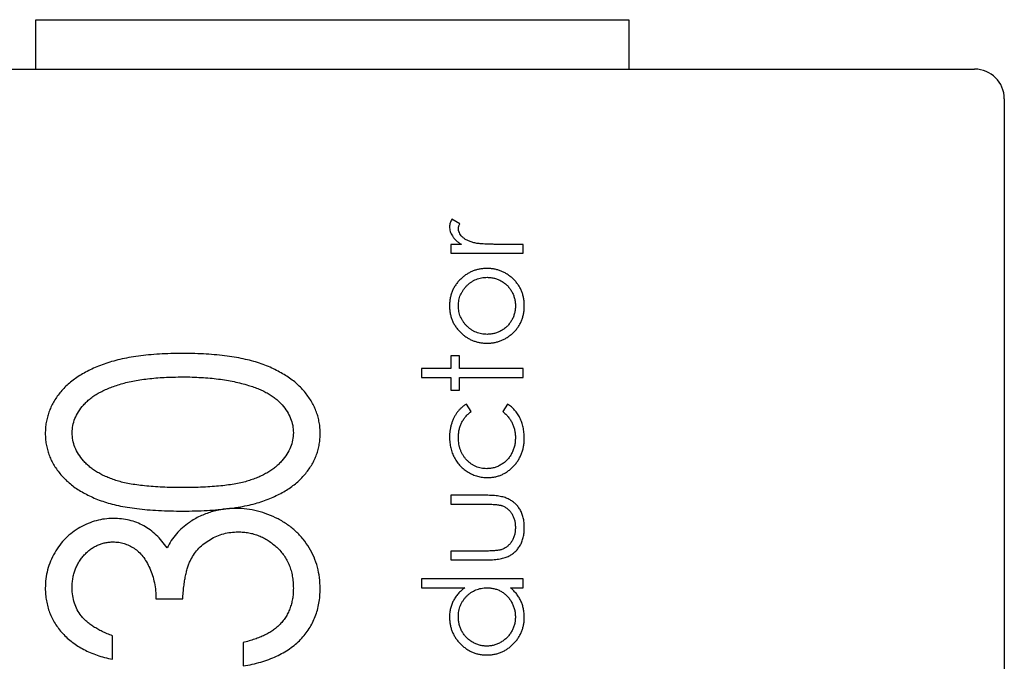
# Model space of a CAD drawing. Header units: millimetres. Extents: x -257 to 878, y 386 to 760.
# Tile 29 of 39: x 512.48 to 517.46, y 514.66 to 517.91. Entities that reach past the tile are written whole.
import ezdxf

# ---------------------------------------------------------------- set-up
doc = ezdxf.new("R2010")
doc.units = ezdxf.units.MM
doc.header["$LTSCALE"] = 30.734
doc.layers.get('0').update_dxf_attribs({"linetype": 'CONTINUOUS'})

msp = doc.modelspace()

# ---------------------------------------------------------------- linework, layer by layer
at = {"color": 7, "linetype": 'Continuous'}
for p, q in [((512.5586, 517.6566), (512.5586, 517.9066)), ((512.5586, 517.9066), (515.5586, 517.9066)), ((515.5586, 517.9066), (515.5586, 517.6566)), ((510.8086, 517.6566), (517.3086, 517.6566)), ((517.4586, 517.5066), (517.4586, 511.0066)), ((514.7031, 516.8739), (514.6643, 516.8985)), ((514.6582, 516.7703), (514.6582, 516.7254)), ((514.712, 516.7703), (514.6582, 516.7703)), ((515.0236, 516.7703), (514.9008, 516.7703)), ((515.0236, 516.7254), (515.0236, 516.7703)), ((514.6582, 516.7254), (515.0236, 516.7254)), ((514.6582, 516.2062), (514.6582, 516.1421)), ((514.703, 516.2062), (514.6582, 516.2062)), ((514.703, 516.1421), (514.703, 516.2062)), ((514.5107, 516.1421), (514.5107, 516.0972)), ((514.6582, 516.1421), (514.5107, 516.1421)), ((515.0236, 516.1421), (514.703, 516.1421)), ((515.0236, 516.0972), (515.0236, 516.1421)), ((514.5107, 516.0972), (514.6582, 516.0972)), ((514.6582, 516.0972), (514.6582, 516.0331)), ((514.703, 516.0331), (514.703, 516.0972)), ((514.703, 516.0972), (515.0236, 516.0972)), ((514.6582, 516.0331), (514.703, 516.0331)), ((514.7607, 515.9251), (514.7374, 515.9626)), ((514.9456, 515.9626), (514.921, 515.9251)), ((514.6582, 515.5011), (514.6582, 515.4562)), ((514.8361, 515.5011), (514.6582, 515.5011)), ((514.6582, 515.4562), (514.8276, 515.4562)), ((514.6582, 515.219), (514.6582, 515.1742)), ((514.8276, 515.219), (514.6582, 515.219)), ((514.6582, 515.1742), (514.8328, 515.1742)), ((514.5107, 515.078), (514.5107, 515.0331)), ((515.0236, 515.078), (514.5107, 515.078)), ((515.0236, 515.0331), (515.0236, 515.078)), ((514.5107, 515.0331), (514.7289, 515.0331)), ((514.9604, 515.0331), (515.0236, 515.0331)), ((513.1663, 514.977), (513.302, 514.977)), ((512.9459, 514.6717), (512.9459, 514.7904)), ((513.6073, 514.7565), (513.6073, 514.6378))]:
    msp.add_line(p, q, dxfattribs=at)
for centre, radius, start, end in [((517.3086, 517.5066), 0.15, 0, 90), ((513.4106, 516.4921), 1.0652, 277.7189, 278.5905)]:
    msp.add_arc(centre, radius, start, end, dxfattribs=at)
for points, knots in [([(514.6643, 516.8985), (514.6624, 516.8951), (514.6587, 516.8887), (514.6547, 516.8787), (514.6523, 516.869), (514.6519, 516.8626), (514.6518, 516.8594)], [0, 0, 0, 0, 0.279676, 0.536477, 0.774722, 1, 1, 1, 1]), ([(514.6518, 516.8594), (514.6519, 516.8554), (514.6523, 516.8474), (514.655, 516.8355), (514.6596, 516.8238), (514.6659, 516.8124), (514.6742, 516.8013), (514.6847, 516.7905), (514.6974, 516.78), (514.707, 516.7736), (514.712, 516.7703)], [0, 0, 0, 0, 0.107158, 0.213886, 0.324683, 0.439459, 0.561633, 0.693888, 0.839941, 1, 1, 1, 1]), ([(514.6966, 516.8509), (514.6967, 516.8526), (514.6969, 516.8561), (514.6982, 516.8616), (514.7004, 516.8676), (514.7022, 516.8717), (514.7031, 516.8739)], [0, 0, 0, 0, 0.205017, 0.43977, 0.704861, 1, 1, 1, 1]), ([(514.7754, 516.7783), (514.7721, 516.7792), (514.7658, 516.781), (514.7567, 516.7841), (514.7482, 516.7875), (514.7404, 516.7912), (514.7333, 516.7952), (514.7268, 516.7994), (514.721, 516.804), (514.7143, 516.8104), (514.7074, 516.8187), (514.7012, 516.8292), (514.6974, 516.84), (514.6969, 516.8473), (514.6966, 516.8509)], [0, 0, 0, 0, 0.08796, 0.171717, 0.250668, 0.325882, 0.396881, 0.463575, 0.52807, 0.589688, 0.704809, 0.808662, 0.906193, 1, 1, 1, 1]), ([(514.9008, 516.7703), (514.8932, 516.7703), (514.8788, 516.7703), (514.8582, 516.7708), (514.8395, 516.7713), (514.8229, 516.7722), (514.8082, 516.7733), (514.7954, 516.7747), (514.7847, 516.7761), (514.7783, 516.7776), (514.7754, 516.7783)], [0, 0, 0, 0, 0.179823, 0.343762, 0.491834, 0.624109, 0.7414, 0.843062, 0.929145, 1, 1, 1, 1]), ([(514.8419, 516.6485), (514.8357, 516.6484), (514.8236, 516.648), (514.8057, 516.6457), (514.7884, 516.6418), (514.7718, 516.6363), (514.7558, 516.6292), (514.7405, 516.6205), (514.7257, 516.6103), (514.7166, 516.6024), (514.712, 516.5984)], [0, 0, 0, 0, 0.129366, 0.255435, 0.378632, 0.501466, 0.623494, 0.746166, 0.871843, 1, 1, 1, 1]), ([(515.03, 516.4596), (515.0298, 516.4664), (515.0295, 516.4797), (515.0268, 516.4991), (515.0224, 516.5177), (515.0162, 516.5353), (515.0083, 516.5519), (514.9984, 516.5675), (514.9869, 516.5823), (514.9738, 516.5958), (514.9595, 516.6081), (514.9445, 516.619), (514.9288, 516.6281), (514.9126, 516.6356), (514.8957, 516.6414), (514.8783, 516.6455), (514.8603, 516.6481), (514.8481, 516.6484), (514.8419, 516.6485)], [0, 0, 0, 0, 0.068492, 0.134134, 0.197903, 0.260483, 0.322146, 0.383778, 0.446215, 0.510341, 0.574395, 0.636226, 0.697102, 0.756828, 0.816735, 0.876663, 0.937584, 1, 1, 1, 1]), ([(514.712, 516.5984), (514.7071, 516.5938), (514.6977, 516.5846), (514.6854, 516.5694), (514.6751, 516.5533), (514.6664, 516.5364), (514.6599, 516.5184), (514.6553, 516.4996), (514.6522, 516.4799), (514.6519, 516.4665), (514.6518, 516.4596)], [0, 0, 0, 0, 0.128486, 0.253129, 0.375307, 0.496196, 0.617866, 0.741668, 0.868249, 1, 1, 1, 1]), ([(514.6966, 516.4594), (514.6968, 516.4642), (514.6971, 516.4738), (514.6991, 516.4878), (514.7024, 516.5013), (514.707, 516.5144), (514.7131, 516.5269), (514.7204, 516.5388), (514.7291, 516.5503), (514.7391, 516.5611), (514.7498, 516.5711), (514.7615, 516.5797), (514.7735, 516.5872), (514.7861, 516.5933), (514.7994, 516.5979), (514.8132, 516.6012), (514.8275, 516.6032), (514.8372, 516.6035), (514.8422, 516.6036)], [0, 0, 0, 0, 0.063427, 0.125645, 0.186359, 0.247027, 0.307631, 0.36905, 0.431875, 0.496953, 0.56203, 0.625207, 0.687231, 0.748232, 0.80973, 0.871726, 0.934815, 1, 1, 1, 1]), ([(514.8422, 516.6036), (514.8486, 516.6034), (514.8612, 516.603), (514.8799, 516.5992), (514.8979, 516.5931), (514.9149, 516.5846), (514.9307, 516.5741), (514.9449, 516.5618), (514.957, 516.5476), (514.9671, 516.532), (514.9751, 516.5151), (514.9809, 516.4973), (514.9845, 516.4786), (514.9849, 516.4659), (514.9851, 516.4594)], [0, 0, 0, 0, 0.084748, 0.168209, 0.251534, 0.336098, 0.420107, 0.50234, 0.583995, 0.666292, 0.749092, 0.831017, 0.914394, 1, 1, 1, 1]), ([(514.6518, 516.4596), (514.6519, 516.4528), (514.6522, 516.4392), (514.6552, 516.4195), (514.6599, 516.4006), (514.6666, 516.3826), (514.6751, 516.3655), (514.6856, 516.3495), (514.6979, 516.3341), (514.7074, 516.325), (514.7123, 516.3204)], [0, 0, 0, 0, 0.1313, 0.258712, 0.382089, 0.503564, 0.625181, 0.747287, 0.871502, 1, 1, 1, 1]), ([(514.8422, 516.3152), (514.8372, 516.3153), (514.8275, 516.3156), (514.8132, 516.3177), (514.7994, 516.321), (514.7861, 516.3255), (514.7735, 516.3316), (514.7614, 516.339), (514.7499, 516.3476), (514.739, 516.3575), (514.7291, 516.3683), (514.7205, 516.3798), (514.7131, 516.3918), (514.707, 516.4043), (514.7024, 516.4173), (514.6991, 516.4309), (514.697, 516.445), (514.6968, 516.4546), (514.6966, 516.4594)], [0, 0, 0, 0, 0.065164, 0.128232, 0.190209, 0.251687, 0.312668, 0.374443, 0.437599, 0.502359, 0.567416, 0.63022, 0.69162, 0.752601, 0.812835, 0.873956, 0.936154, 1, 1, 1, 1]), ([(514.8419, 516.2703), (514.8481, 516.2704), (514.8603, 516.2707), (514.8783, 516.2733), (514.8957, 516.2774), (514.9126, 516.2833), (514.9288, 516.2907), (514.9445, 516.2999), (514.9595, 516.3107), (514.9738, 516.323), (514.9869, 516.3366), (514.9985, 516.3513), (515.0083, 516.367), (515.0162, 516.3837), (515.0224, 516.4013), (515.0268, 516.4199), (515.0295, 516.4394), (515.0298, 516.4528), (515.03, 516.4596)], [0, 0, 0, 0, 0.062337, 0.123182, 0.183034, 0.242866, 0.302517, 0.363315, 0.425069, 0.489042, 0.553087, 0.615445, 0.677286, 0.739175, 0.801676, 0.865365, 0.931258, 1, 1, 1, 1]), ([(514.9851, 516.4594), (514.9849, 516.4529), (514.9845, 516.4402), (514.9808, 516.4215), (514.9752, 516.4036), (514.9671, 516.3867), (514.957, 516.3711), (514.9449, 516.357), (514.9308, 516.3446), (514.915, 516.3341), (514.8979, 516.3258), (514.8799, 516.3196), (514.8612, 516.3159), (514.8486, 516.3154), (514.8422, 516.3152)], [0, 0, 0, 0, 0.08559, 0.168953, 0.251283, 0.334069, 0.416351, 0.497655, 0.580166, 0.664159, 0.748512, 0.831821, 0.915267, 1, 1, 1, 1]), ([(514.7123, 516.3204), (514.7169, 516.3164), (514.726, 516.3085), (514.7407, 516.2983), (514.756, 516.2896), (514.772, 516.2826), (514.7886, 516.277), (514.8058, 516.2731), (514.8236, 516.2708), (514.8358, 516.2705), (514.8419, 516.2703)], [0, 0, 0, 0, 0.128411, 0.253759, 0.377286, 0.498912, 0.621321, 0.744762, 0.871081, 1, 1, 1, 1]), ([(513.3026, 516.2185), (513.2822, 516.2184), (513.2426, 516.2181), (513.1848, 516.2152), (513.13, 516.2115), (513.0785, 516.2057), (513.0302, 516.198), (512.9851, 516.1888), (512.9431, 516.178), (512.9042, 516.1656), (512.8681, 516.1514), (512.8343, 516.1364), (512.803, 516.1198), (512.7737, 516.1026), (512.7473, 516.0832), (512.7226, 516.0634), (512.7003, 516.0423), (512.6808, 516.0196), (512.6631, 515.9963), (512.6481, 515.9721), (512.6351, 515.9474), (512.6249, 515.9218), (512.6165, 515.8958), (512.6108, 515.869), (512.6072, 515.8415), (512.6068, 515.8229), (512.6066, 515.8135)], [0, 0, 0, 0, 0.067961, 0.132439, 0.193759, 0.251445, 0.305897, 0.357178, 0.405407, 0.450724, 0.49385, 0.534979, 0.574363, 0.612264, 0.648672, 0.683742, 0.718015, 0.751313, 0.783813, 0.815539, 0.84646, 0.877075, 0.907444, 0.937986, 0.968659, 1, 1, 1, 1]), ([(513.9974, 515.8135), (513.9973, 515.8229), (513.997, 515.8415), (513.9929, 515.8689), (513.9872, 515.8958), (513.979, 515.9221), (513.9682, 515.9476), (513.9556, 515.9727), (513.94, 515.9968), (513.9226, 516.0204), (513.9026, 516.043), (513.8804, 516.0644), (513.8559, 516.0847), (513.829, 516.1035), (513.7997, 516.1209), (513.7685, 516.1374), (513.7349, 516.1525), (513.699, 516.1663), (513.6604, 516.179), (513.6185, 516.1893), (513.5736, 516.1983), (513.5256, 516.2057), (513.4743, 516.2115), (513.4198, 516.2157), (513.3622, 516.218), (513.3228, 516.2183), (513.3026, 516.2185)], [0, 0, 0, 0, 0.031376, 0.062122, 0.092697, 0.123382, 0.154144, 0.185364, 0.217283, 0.250057, 0.283587, 0.318103, 0.353399, 0.389917, 0.427861, 0.467289, 0.508194, 0.550985, 0.596072, 0.64428, 0.69527, 0.749445, 0.806902, 0.868017, 0.932259, 1, 1, 1, 1]), ([(512.7423, 515.8172), (512.7431, 515.8295), (512.7446, 515.8541), (512.7558, 515.8905), (512.7746, 515.9254), (512.7953, 515.9531), (512.8155, 515.9743), (512.833, 515.9897), (512.8528, 516.004), (512.8745, 516.0176), (512.8985, 516.03), (512.9245, 516.0416), (512.9524, 516.0526), (512.9827, 516.0622), (513.015, 516.0713), (513.0495, 516.0789), (513.0862, 516.0852), (513.1251, 516.0905), (513.1662, 516.0948), (513.2095, 516.0976), (513.255, 516.0995), (513.2861, 516.0997), (513.302, 516.0997)], [0, 0, 0, 0, 0.053215, 0.106865, 0.163668, 0.224514, 0.256806, 0.290515, 0.32566, 0.362707, 0.40166, 0.442873, 0.486117, 0.532099, 0.580687, 0.631787, 0.685525, 0.74244, 0.802221, 0.864898, 0.93094, 1, 1, 1, 1]), ([(513.302, 516.0997), (513.3179, 516.0997), (513.3492, 516.0996), (513.3952, 516.0972), (513.4396, 516.0943), (513.4819, 516.0893), (513.5227, 516.0838), (513.5615, 516.0761), (513.5988, 516.0679), (513.6228, 516.0608), (513.6346, 516.0573)], [0, 0, 0, 0, 0.141769, 0.278949, 0.410811, 0.537615, 0.659351, 0.777204, 0.890306, 1, 1, 1, 1]), ([(513.6346, 516.0573), (513.6438, 516.0544), (513.6618, 516.0487), (513.6877, 516.039), (513.7117, 516.0279), (513.7338, 516.0158), (513.7544, 516.0032), (513.7731, 515.9892), (513.79, 515.9742), (513.8097, 515.9534), (513.8306, 515.9263), (513.8481, 515.891), (513.8599, 515.8547), (513.8611, 515.8297), (513.8617, 515.8172)], [0, 0, 0, 0, 0.081713, 0.159244, 0.234093, 0.304602, 0.372364, 0.438531, 0.50148, 0.563285, 0.680085, 0.789632, 0.894997, 1, 1, 1, 1]), ([(514.7374, 515.9626), (514.7329, 515.9598), (514.7241, 515.9543), (514.7121, 515.9446), (514.7013, 515.9342), (514.6917, 515.9227), (514.6831, 515.9102), (514.6753, 515.8965), (514.6686, 515.8814), (514.6626, 515.8653), (514.6577, 515.8484), (514.6544, 515.831), (514.6522, 515.8133), (514.6519, 515.8013), (514.6518, 515.7953)], [0, 0, 0, 0, 0.080267, 0.158563, 0.234587, 0.309802, 0.386398, 0.466024, 0.549934, 0.637951, 0.72809, 0.817919, 0.908731, 1, 1, 1, 1]), ([(515.03, 515.7916), (515.0299, 515.7963), (515.0299, 515.8055), (515.0286, 515.819), (515.027, 515.8322), (515.0246, 515.845), (515.0215, 515.8574), (515.0177, 515.8694), (515.0132, 515.881), (515.008, 515.8922), (515.0022, 515.903), (514.9957, 515.9131), (514.9889, 515.9229), (514.9813, 515.9319), (514.9733, 515.9405), (514.9646, 515.9485), (514.9554, 515.9559), (514.9489, 515.9604), (514.9456, 515.9626)], [0, 0, 0, 0, 0.069989, 0.138173, 0.205171, 0.270235, 0.334578, 0.397462, 0.460097, 0.522258, 0.583527, 0.644144, 0.704068, 0.763043, 0.821803, 0.880931, 0.940367, 1, 1, 1, 1]), ([(514.6966, 515.792), (514.6968, 515.7989), (514.6972, 515.8123), (514.7003, 515.8318), (514.7052, 515.8502), (514.7123, 515.8676), (514.7214, 515.8838), (514.7325, 515.8988), (514.7455, 515.9128), (514.7556, 515.9209), (514.7607, 515.9251)], [0, 0, 0, 0, 0.134005, 0.26153, 0.385391, 0.506636, 0.626494, 0.747416, 0.871676, 1, 1, 1, 1]), ([(514.921, 515.9251), (514.9261, 515.9207), (514.9362, 515.9122), (514.9491, 515.8978), (514.9603, 515.8826), (514.9694, 515.8663), (514.9764, 515.8491), (514.9815, 515.831), (514.9845, 515.812), (514.9849, 515.799), (514.9851, 515.7923)], [0, 0, 0, 0, 0.131436, 0.258143, 0.380628, 0.501558, 0.622702, 0.744553, 0.870019, 1, 1, 1, 1]), ([(512.6066, 515.8135), (512.6068, 515.8043), (512.6072, 515.7861), (512.6107, 515.759), (512.6166, 515.7326), (512.6248, 515.7069), (512.6352, 515.6818), (512.6479, 515.6573), (512.6633, 515.6338), (512.6804, 515.6106), (512.7, 515.5888), (512.7216, 515.5678), (512.7456, 515.5486), (512.7715, 515.5301), (512.8, 515.5137), (512.8304, 515.4979), (512.8629, 515.4833), (512.898, 515.4703), (512.9359, 515.4585), (512.9773, 515.4486), (513.0224, 515.4401), (513.0713, 515.4334), (513.1238, 515.4277), (513.1802, 515.4243), (513.2402, 515.4217), (513.2813, 515.4215), (513.3026, 515.4213)], [0, 0, 0, 0, 0.030945, 0.061518, 0.091671, 0.121949, 0.152208, 0.183061, 0.214485, 0.246775, 0.279837, 0.313271, 0.347727, 0.383362, 0.420281, 0.458447, 0.498508, 0.540093, 0.584294, 0.632034, 0.683467, 0.738718, 0.797919, 0.861387, 0.928636, 1, 1, 1, 1]), ([(513.302, 515.5401), (513.2843, 515.5401), (513.2498, 515.5403), (513.1999, 515.542), (513.1533, 515.5444), (513.1101, 515.5486), (513.0702, 515.5532), (513.0336, 515.5589), (513.0006, 515.5661), (512.9705, 515.5739), (512.9431, 515.5834), (512.9174, 515.5935), (512.8936, 515.6045), (512.8715, 515.6168), (512.851, 515.6298), (512.8322, 515.6438), (512.8151, 515.6589), (512.7954, 515.6802), (512.7745, 515.7078), (512.7557, 515.743), (512.7446, 515.7798), (512.7431, 515.8048), (512.7423, 515.8172)], [0, 0, 0, 0, 0.077044, 0.14952, 0.216704, 0.279443, 0.337729, 0.390911, 0.439926, 0.484367, 0.526062, 0.565635, 0.603702, 0.640073, 0.675055, 0.709014, 0.741863, 0.773861, 0.83465, 0.891739, 0.946073, 1, 1, 1, 1]), ([(513.8617, 515.8172), (513.861, 515.8049), (513.8595, 515.78), (513.8479, 515.7434), (513.8296, 515.7079), (513.8085, 515.6801), (513.7884, 515.659), (513.7713, 515.6438), (513.7526, 515.6295), (513.7319, 515.6166), (513.7099, 515.6042), (513.686, 515.5933), (513.6606, 515.5828), (513.633, 515.5738), (513.6029, 515.5657), (513.5697, 515.559), (513.5332, 515.5528), (513.4934, 515.5482), (513.4503, 515.5445), (513.4038, 515.5419), (513.354, 515.5403), (513.3197, 515.5401), (513.302, 515.5401)], [0, 0, 0, 0, 0.053557, 0.108013, 0.164937, 0.226276, 0.258545, 0.2914, 0.325597, 0.360586, 0.396966, 0.435041, 0.474765, 0.516347, 0.560798, 0.609744, 0.663378, 0.721296, 0.783632, 0.851214, 0.923323, 1, 1, 1, 1]), ([(513.5697, 515.4389), (513.5739, 515.4396), (513.5934, 515.4426), (513.6267, 515.4492), (513.6685, 515.459), (513.7066, 515.4711), (513.7418, 515.4845), (513.7747, 515.4987), (513.8053, 515.5143), (513.8336, 515.5314), (513.8597, 515.5496), (513.8838, 515.5689), (513.9053, 515.5897), (513.9247, 515.6114), (513.9417, 515.6343), (513.9565, 515.6579), (513.9695, 515.682), (513.9794, 515.7071), (513.9875, 515.7327), (513.9933, 515.759), (513.9969, 515.7861), (513.9972, 515.8043), (513.9974, 515.8135)], [0, 0, 0, 0, 0.020726, 0.094896, 0.163691, 0.227536, 0.287651, 0.345251, 0.400297, 0.453031, 0.504424, 0.553777, 0.601667, 0.648423, 0.694079, 0.738861, 0.782678, 0.825858, 0.868693, 0.911884, 0.955675, 1, 1, 1, 1]), ([(514.6518, 515.7953), (514.6518, 515.7906), (514.652, 515.7811), (514.6533, 515.7672), (514.6551, 515.7536), (514.658, 515.7404), (514.6614, 515.7274), (514.6658, 515.7149), (514.6708, 515.7026), (514.6768, 515.6908), (514.6834, 515.6795), (514.6906, 515.6687), (514.6984, 515.6586), (514.7069, 515.6491), (514.7158, 515.6401), (514.7256, 515.632), (514.7359, 515.6243), (514.7467, 515.6173), (514.758, 515.6112), (514.7696, 515.6057), (514.7814, 515.6011), (514.7935, 515.5974), (514.8057, 515.5943), (514.8183, 515.5924), (514.831, 515.591), (514.8396, 515.5909), (514.8439, 515.5908)], [0, 0, 0, 0, 0.045769, 0.090405, 0.134022, 0.177193, 0.219957, 0.262249, 0.304554, 0.346762, 0.38863, 0.430157, 0.470985, 0.511317, 0.551813, 0.592449, 0.633145, 0.67459, 0.715827, 0.756474, 0.796993, 0.837169, 0.877364, 0.917864, 0.958709, 1, 1, 1, 1]), ([(514.8399, 515.6357), (514.835, 515.6358), (514.8253, 515.6361), (514.8112, 515.6383), (514.7975, 515.6416), (514.7846, 515.6466), (514.772, 515.6528), (514.7602, 515.6606), (514.7488, 515.6697), (514.7382, 515.6801), (514.7284, 515.6914), (514.72, 515.7038), (514.7127, 515.7167), (514.7068, 515.7304), (514.7023, 515.7448), (514.6989, 515.7599), (514.6971, 515.7758), (514.6968, 515.7866), (514.6966, 515.792)], [0, 0, 0, 0, 0.061906, 0.122282, 0.181243, 0.239687, 0.298403, 0.358078, 0.419262, 0.482458, 0.54645, 0.609183, 0.671752, 0.734538, 0.798031, 0.863079, 0.930478, 1, 1, 1, 1]), ([(514.9851, 515.7923), (514.9849, 515.7851), (514.9844, 515.7709), (514.9808, 515.7502), (514.9749, 515.7306), (514.9666, 515.7122), (514.9562, 515.6953), (514.9437, 515.6801), (514.9293, 515.667), (514.9132, 515.6558), (514.8959, 515.6469), (514.8777, 515.6404), (514.859, 515.6365), (514.8463, 515.6359), (514.8399, 515.6357)], [0, 0, 0, 0, 0.090995, 0.178471, 0.263762, 0.348667, 0.432135, 0.513403, 0.594976, 0.677471, 0.759679, 0.840035, 0.919475, 1, 1, 1, 1]), ([(514.8439, 515.5908), (514.8502, 515.591), (514.8628, 515.5913), (514.8811, 515.5941), (514.8989, 515.5985), (514.9158, 515.6049), (514.932, 515.6129), (514.9474, 515.6229), (514.9623, 515.6344), (514.976, 515.6478), (514.9887, 515.6623), (514.9998, 515.6781), (515.0091, 515.6948), (515.0168, 515.7124), (515.0227, 515.7309), (515.0268, 515.7503), (515.0296, 515.7707), (515.0298, 515.7846), (515.03, 515.7916)], [0, 0, 0, 0, 0.062366, 0.123016, 0.18218, 0.241315, 0.30026, 0.359833, 0.421027, 0.48433, 0.548024, 0.610609, 0.672995, 0.73555, 0.798904, 0.863665, 0.930441, 1, 1, 1, 1]), ([(515.03, 515.3379), (515.0299, 515.3424), (515.0298, 515.3511), (515.0288, 515.3639), (515.0271, 515.3762), (515.0247, 515.3878), (515.0217, 515.3989), (515.0182, 515.4095), (515.0137, 515.4194), (515.0087, 515.4288), (515.0031, 515.4376), (514.9968, 515.4458), (514.9902, 515.4535), (514.983, 515.4606), (514.9752, 515.467), (514.9671, 515.4731), (514.9582, 515.4783), (514.9489, 515.4833), (514.9387, 515.4875), (514.9275, 515.4912), (514.915, 515.4943), (514.9015, 515.4967), (514.8867, 515.4988), (514.8709, 515.5001), (514.8538, 515.5009), (514.8421, 515.501), (514.8361, 515.5011)], [0, 0, 0, 0, 0.046061, 0.08984, 0.132171, 0.173216, 0.212399, 0.250545, 0.287775, 0.324061, 0.359907, 0.395235, 0.429826, 0.464576, 0.498985, 0.533903, 0.568911, 0.604572, 0.642163, 0.682698, 0.726289, 0.773809, 0.824452, 0.879304, 0.93779, 1, 1, 1, 1]), ([(513.3026, 515.4213), (513.3236, 515.4215), (513.3645, 515.4217), (513.4241, 515.4242), (513.4802, 515.428), (513.5229, 515.4326), (513.547, 515.4357), (513.5536, 515.4366)], [0, 0, 0, 0, 0.250582, 0.487648, 0.711396, 0.91997, 1, 1, 1, 1]), ([(514.8276, 515.4562), (514.8331, 515.4562), (514.8434, 515.4562), (514.8582, 515.4557), (514.8716, 515.4553), (514.8835, 515.4545), (514.8939, 515.4534), (514.9028, 515.4521), (514.9103, 515.4507), (514.9147, 515.4494), (514.9167, 515.4488)], [0, 0, 0, 0, 0.181047, 0.346506, 0.495245, 0.628535, 0.745409, 0.845926, 0.930307, 1, 1, 1, 1]), ([(514.9167, 515.4488), (514.9217, 515.4468), (514.9315, 515.4427), (514.9448, 515.4335), (514.9566, 515.4223), (514.9667, 515.4089), (514.975, 515.3936), (514.9809, 515.3766), (514.9844, 515.358), (514.9849, 515.345), (514.9851, 515.3383)], [0, 0, 0, 0, 0.115661, 0.229984, 0.346404, 0.466957, 0.591629, 0.720163, 0.855368, 1, 1, 1, 1]), ([(513.5705, 515.4349), (513.5598, 515.4347), (513.5385, 515.4344), (513.5071, 515.4308), (513.4764, 515.4252), (513.4465, 515.4175), (513.4175, 515.4075), (513.3892, 515.3951), (513.3615, 515.381), (513.3441, 515.3696), (513.3354, 515.3639)], [0, 0, 0, 0, 0.128702, 0.255959, 0.380234, 0.503224, 0.626943, 0.749781, 0.874355, 1, 1, 1, 1]), ([(513.9974, 515.0289), (513.9968, 515.0476), (513.9956, 515.0843), (513.9844, 515.1378), (513.9674, 515.1887), (513.9427, 515.2363), (513.912, 515.2801), (513.8751, 515.3194), (513.8324, 515.3536), (513.7848, 515.3824), (513.7335, 515.4056), (513.6805, 515.4228), (513.6258, 515.4328), (513.589, 515.4342), (513.5705, 515.4349)], [0, 0, 0, 0, 0.085365, 0.167726, 0.248815, 0.330085, 0.411531, 0.492949, 0.575375, 0.660903, 0.746924, 0.83172, 0.915441, 1, 1, 1, 1]), ([(512.9504, 515.384), (512.9358, 515.3834), (512.9069, 515.3823), (512.864, 515.3735), (512.8221, 515.359), (512.7816, 515.3392), (512.7434, 515.3144), (512.7089, 515.2845), (512.6787, 515.2497), (512.6532, 515.2106), (512.6326, 515.1685), (512.6176, 515.1242), (512.6082, 515.0783), (512.6072, 515.0471), (512.6066, 515.0313)], [0, 0, 0, 0, 0.079683, 0.158785, 0.239272, 0.322312, 0.405678, 0.488497, 0.572, 0.657785, 0.744076, 0.828547, 0.913544, 1, 1, 1, 1]), ([(513.2225, 515.2348), (513.214, 515.2467), (513.1975, 515.2698), (513.1688, 515.3003), (513.138, 515.3262), (513.1048, 515.3474), (513.0693, 515.3639), (513.0316, 515.3756), (512.9917, 515.3827), (512.9643, 515.3836), (512.9504, 515.384)], [0, 0, 0, 0, 0.134854, 0.262638, 0.386223, 0.506389, 0.62632, 0.74704, 0.870657, 1, 1, 1, 1]), ([(513.3354, 515.3639), (513.3235, 515.3552), (513.3, 515.338), (513.2693, 515.307), (513.243, 515.2728), (513.2293, 515.2475), (513.2225, 515.2348)], [0, 0, 0, 0, 0.255047, 0.503699, 0.751386, 1, 1, 1, 1]), ([(514.8328, 515.1742), (514.839, 515.1742), (514.8511, 515.1743), (514.8686, 515.1751), (514.8849, 515.1765), (514.9, 515.1785), (514.9139, 515.181), (514.9266, 515.184), (514.9381, 515.1877), (514.9484, 515.1919), (514.9579, 515.1969), (514.9667, 515.2023), (514.9751, 515.2082), (514.9829, 515.2147), (514.9901, 515.2219), (514.9968, 515.2296), (515.003, 515.2379), (515.0087, 515.2468), (515.0137, 515.2562), (515.0181, 515.2662), (515.0217, 515.2768), (515.0247, 515.288), (515.0271, 515.2997), (515.0288, 515.3119), (515.0298, 515.3247), (515.0299, 515.3335), (515.03, 515.3379)], [0, 0, 0, 0, 0.063476, 0.122933, 0.178121, 0.229818, 0.277417, 0.321787, 0.362465, 0.399904, 0.435424, 0.470466, 0.505029, 0.539489, 0.573809, 0.608451, 0.643613, 0.679014, 0.715151, 0.752231, 0.789904, 0.828929, 0.869466, 0.911273, 0.954848, 1, 1, 1, 1]), ([(514.9851, 515.3383), (514.9849, 515.3316), (514.9845, 515.3186), (514.9808, 515.2998), (514.9747, 515.2824), (514.9676, 515.2691), (514.9609, 515.2595), (514.9553, 515.2529), (514.9494, 515.2469), (514.943, 515.2415), (514.9361, 515.2368), (514.9289, 515.2325), (514.9212, 515.229), (514.9158, 515.2271), (514.9131, 515.2261)], [0, 0, 0, 0, 0.140305, 0.272971, 0.400766, 0.525455, 0.586839, 0.646464, 0.70539, 0.764029, 0.821914, 0.880284, 0.939513, 1, 1, 1, 1]), ([(513.302, 514.977), (513.3027, 514.9878), (513.3041, 515.0088), (513.3074, 515.0392), (513.3113, 515.0674), (513.3159, 515.0934), (513.3216, 515.1171), (513.3275, 515.1387), (513.3347, 515.1581), (513.3452, 515.1809), (513.3609, 515.2066), (513.3836, 515.2343), (513.4108, 515.2582), (513.4413, 515.2787), (513.4743, 515.2954), (513.509, 515.3074), (513.5451, 515.3148), (513.5696, 515.3157), (513.5819, 515.3162)], [0, 0, 0, 0, 0.066005, 0.127355, 0.185182, 0.238508, 0.287449, 0.332514, 0.37417, 0.412485, 0.484538, 0.556011, 0.628413, 0.703226, 0.778142, 0.851769, 0.925452, 1, 1, 1, 1]), ([(513.5819, 515.3162), (513.5911, 515.3159), (513.6093, 515.3153), (513.6362, 515.3119), (513.6622, 515.3058), (513.6872, 515.2968), (513.7115, 515.2861), (513.7346, 515.2724), (513.757, 515.2564), (513.7783, 515.2383), (513.7978, 515.2181), (513.815, 515.1961), (513.8297, 515.1726), (513.8412, 515.1471), (513.8508, 515.1205), (513.8568, 515.092), (513.861, 515.0621), (513.8615, 515.0416), (513.8617, 515.031)], [0, 0, 0, 0, 0.061815, 0.122273, 0.182036, 0.241182, 0.300438, 0.36031, 0.421596, 0.484768, 0.548171, 0.609926, 0.67204, 0.734197, 0.797097, 0.862201, 0.929288, 1, 1, 1, 1]), ([(512.7423, 515.0326), (512.7425, 515.0408), (512.743, 515.057), (512.746, 515.0807), (512.7507, 515.1032), (512.7573, 515.1247), (512.766, 515.145), (512.7769, 515.1643), (512.7892, 515.1827), (512.8038, 515.1994), (512.8193, 515.2148), (512.8357, 515.2284), (512.853, 515.2398), (512.871, 515.2493), (512.8897, 515.2563), (512.9092, 515.2614), (512.9292, 515.2647), (512.9429, 515.2651), (512.9498, 515.2653)], [0, 0, 0, 0, 0.071086, 0.139569, 0.205919, 0.269925, 0.3339, 0.396798, 0.460554, 0.524996, 0.588177, 0.649484, 0.709, 0.766726, 0.824734, 0.881599, 0.940356, 1, 1, 1, 1]), ([(512.9498, 515.2653), (512.9592, 515.265), (512.9779, 515.2644), (513.0051, 515.2579), (513.0313, 515.248), (513.0562, 515.234), (513.0795, 515.2154), (513.1008, 515.1922), (513.1195, 515.1641), (513.1359, 515.1317), (513.1497, 515.0961), (513.159, 515.058), (513.1655, 515.0182), (513.1661, 514.9909), (513.1663, 514.977)], [0, 0, 0, 0, 0.07006, 0.139018, 0.207486, 0.278655, 0.351886, 0.428902, 0.512495, 0.603635, 0.699661, 0.796273, 0.896355, 1, 1, 1, 1]), ([(514.9131, 515.2261), (514.9109, 515.2255), (514.9063, 515.2242), (514.8986, 515.2229), (514.8897, 515.2217), (514.8796, 515.2207), (514.8683, 515.22), (514.8558, 515.2193), (514.8421, 515.2191), (514.8326, 515.219), (514.8276, 515.219)], [0, 0, 0, 0, 0.078285, 0.168329, 0.272968, 0.390068, 0.522064, 0.66788, 0.826383, 1, 1, 1, 1]), ([(512.6066, 515.0313), (512.6069, 515.0205), (512.6073, 514.9991), (512.6117, 514.9676), (512.6186, 514.9372), (512.6281, 514.9079), (512.6406, 514.8797), (512.656, 514.8528), (512.6736, 514.8267), (512.6945, 514.8022), (512.7174, 514.7787), (512.7433, 514.7576), (512.7712, 514.7381), (512.8016, 514.7209), (512.8343, 514.7055), (512.8693, 514.6921), (512.9066, 514.6805), (512.9326, 514.6747), (512.9459, 514.6717)], [0, 0, 0, 0, 0.060041, 0.119082, 0.176578, 0.23349, 0.290507, 0.347534, 0.405908, 0.465594, 0.526442, 0.588268, 0.651151, 0.715679, 0.782548, 0.852132, 0.924147, 1, 1, 1, 1]), ([(512.9459, 514.7904), (512.9369, 514.7939), (512.9195, 514.8006), (512.8948, 514.8116), (512.8723, 514.8237), (512.8514, 514.8358), (512.8327, 514.8487), (512.816, 514.862), (512.8014, 514.8761), (512.7845, 514.8954), (512.7674, 514.9217), (512.753, 514.9563), (512.7439, 514.9935), (512.7429, 515.0194), (512.7423, 515.0326)], [0, 0, 0, 0, 0.084552, 0.163976, 0.238834, 0.309315, 0.376459, 0.438453, 0.497902, 0.554721, 0.664388, 0.772518, 0.883713, 1, 1, 1, 1]), ([(513.6073, 514.6378), (513.6229, 514.6406), (513.6532, 514.646), (513.697, 514.6572), (513.7377, 514.6707), (513.7757, 514.6863), (513.8107, 514.7043), (513.8429, 514.7245), (513.8723, 514.7468), (513.8985, 514.7716), (513.9219, 514.7981), (513.9423, 514.8263), (513.9592, 514.8563), (513.9731, 514.8879), (513.9839, 514.9209), (513.992, 514.9554), (513.9964, 514.9917), (513.9971, 515.0164), (513.9974, 515.0289)], [0, 0, 0, 0, 0.078079, 0.151819, 0.22248, 0.289459, 0.354136, 0.416374, 0.47666, 0.535825, 0.593847, 0.650659, 0.707225, 0.763393, 0.82028, 0.878393, 0.938093, 1, 1, 1, 1]), ([(513.8617, 515.031), (513.8615, 515.0217), (513.8612, 515.0035), (513.8576, 514.977), (513.8522, 514.9516), (513.844, 514.9277), (513.8344, 514.9046), (513.8217, 514.8832), (513.8071, 514.8628), (513.7959, 514.8504), (513.7902, 514.8442)], [0, 0, 0, 0, 0.135611, 0.265757, 0.391324, 0.513761, 0.634589, 0.755451, 0.876527, 1, 1, 1, 1]), ([(514.7289, 515.0331), (514.7228, 515.0284), (514.7108, 515.0191), (514.6949, 515.0034), (514.6817, 514.9863), (514.6707, 514.9683), (514.6623, 514.9491), (514.6561, 514.9288), (514.6524, 514.9074), (514.652, 514.8927), (514.6518, 514.8853)], [0, 0, 0, 0, 0.133757, 0.261489, 0.385247, 0.505898, 0.62579, 0.747015, 0.871116, 1, 1, 1, 1]), ([(514.6966, 514.8859), (514.6967, 514.891), (514.6969, 514.901), (514.699, 514.9156), (514.7022, 514.9298), (514.7068, 514.9432), (514.7127, 514.956), (514.7198, 514.9683), (514.7284, 514.9798), (514.7381, 514.9907), (514.7486, 515.0007), (514.7601, 515.0094), (514.7721, 515.0167), (514.7848, 515.0228), (514.7981, 515.0274), (514.8121, 515.0307), (514.8267, 515.0327), (514.8366, 515.033), (514.8417, 515.0331)], [0, 0, 0, 0, 0.066049, 0.130033, 0.192388, 0.253903, 0.314524, 0.375813, 0.437905, 0.501259, 0.564848, 0.626506, 0.687493, 0.748087, 0.808781, 0.870812, 0.934366, 1, 1, 1, 1]), ([(514.8417, 515.0331), (514.8483, 515.0329), (514.8613, 515.0324), (514.8803, 515.0289), (514.8982, 515.0228), (514.915, 515.0145), (514.9303, 515.0039), (514.9443, 514.9914), (514.9563, 514.9766), (514.9665, 514.9601), (514.9748, 514.9425), (514.9808, 514.924), (514.9844, 514.9049), (514.9849, 514.892), (514.9851, 514.8855)], [0, 0, 0, 0, 0.086544, 0.169548, 0.251501, 0.332864, 0.413824, 0.494444, 0.576897, 0.66176, 0.747448, 0.831336, 0.915198, 1, 1, 1, 1]), ([(515.03, 514.8839), (515.0298, 514.8911), (515.0295, 514.9055), (515.0261, 514.9264), (515.0209, 514.9466), (515.0136, 514.9658), (515.0039, 514.9842), (514.9918, 515.0017), (514.9772, 515.0182), (514.9661, 515.0281), (514.9604, 515.0331)], [0, 0, 0, 0, 0.12763, 0.251855, 0.3727, 0.492835, 0.61373, 0.737915, 0.865702, 1, 1, 1, 1]), ([(513.7902, 514.8442), (513.7852, 514.8395), (513.7749, 514.8298), (513.7574, 514.8167), (513.7377, 514.8045), (513.7159, 514.7931), (513.692, 514.7824), (513.6656, 514.7731), (513.6373, 514.7639), (513.6175, 514.759), (513.6073, 514.7565)], [0, 0, 0, 0, 0.099603, 0.206494, 0.318976, 0.438505, 0.565647, 0.701638, 0.846574, 1, 1, 1, 1]), ([(514.6518, 514.8853), (514.6519, 514.8788), (514.6523, 514.866), (514.6548, 514.8472), (514.6591, 514.8291), (514.6653, 514.8117), (514.673, 514.7949), (514.6827, 514.779), (514.6939, 514.7638), (514.7068, 514.7495), (514.7207, 514.7363), (514.7357, 514.7249), (514.7513, 514.7152), (514.7676, 514.7072), (514.7847, 514.701), (514.8025, 514.6966), (514.821, 514.6939), (514.8335, 514.6936), (514.8399, 514.6934)], [0, 0, 0, 0, 0.065114, 0.128369, 0.190418, 0.251921, 0.313274, 0.375086, 0.438389, 0.503209, 0.567967, 0.630868, 0.691997, 0.752426, 0.813096, 0.873921, 0.936225, 1, 1, 1, 1]), ([(514.8404, 514.7383), (514.8341, 514.7385), (514.8216, 514.7389), (514.8032, 514.7429), (514.7853, 514.7491), (514.7681, 514.7579), (514.7521, 514.7686), (514.7378, 514.7814), (514.7254, 514.7958), (514.7151, 514.8119), (514.7069, 514.8292), (514.7009, 514.8474), (514.6973, 514.8664), (514.6969, 514.8793), (514.6966, 514.8859)], [0, 0, 0, 0, 0.08199, 0.163342, 0.245815, 0.330154, 0.415225, 0.497964, 0.580495, 0.663756, 0.747524, 0.830407, 0.914079, 1, 1, 1, 1]), ([(514.8399, 514.6934), (514.8463, 514.6936), (514.8591, 514.6939), (514.8779, 514.6966), (514.896, 514.7009), (514.9133, 514.707), (514.9299, 514.715), (514.9457, 514.7245), (514.9607, 514.736), (514.9748, 514.749), (514.9877, 514.7631), (514.999, 514.7783), (515.0085, 514.7941), (515.0165, 514.8107), (515.0225, 514.828), (515.0268, 514.846), (515.0294, 514.8647), (515.0298, 514.8774), (515.03, 514.8839)], [0, 0, 0, 0, 0.064954, 0.128099, 0.189669, 0.250706, 0.311891, 0.373265, 0.435809, 0.500424, 0.565061, 0.627671, 0.689332, 0.75007, 0.810996, 0.872567, 0.93538, 1, 1, 1, 1]), ([(514.9851, 514.8855), (514.9849, 514.8791), (514.9844, 514.8664), (514.9806, 514.8477), (514.9748, 514.8296), (514.9663, 514.8124), (514.9558, 514.7963), (514.9433, 514.7817), (514.9288, 514.769), (514.9127, 514.758), (514.8954, 514.7493), (514.8774, 514.7429), (514.859, 514.7391), (514.8466, 514.7385), (514.8404, 514.7383)], [0, 0, 0, 0, 0.083744, 0.166215, 0.248688, 0.332842, 0.416952, 0.500107, 0.583507, 0.669193, 0.754516, 0.837141, 0.918411, 1, 1, 1, 1])]:
    msp.add_open_spline(points, degree=3, knots=knots, dxfattribs=at)

doc.saveas('drawing.dxf')
